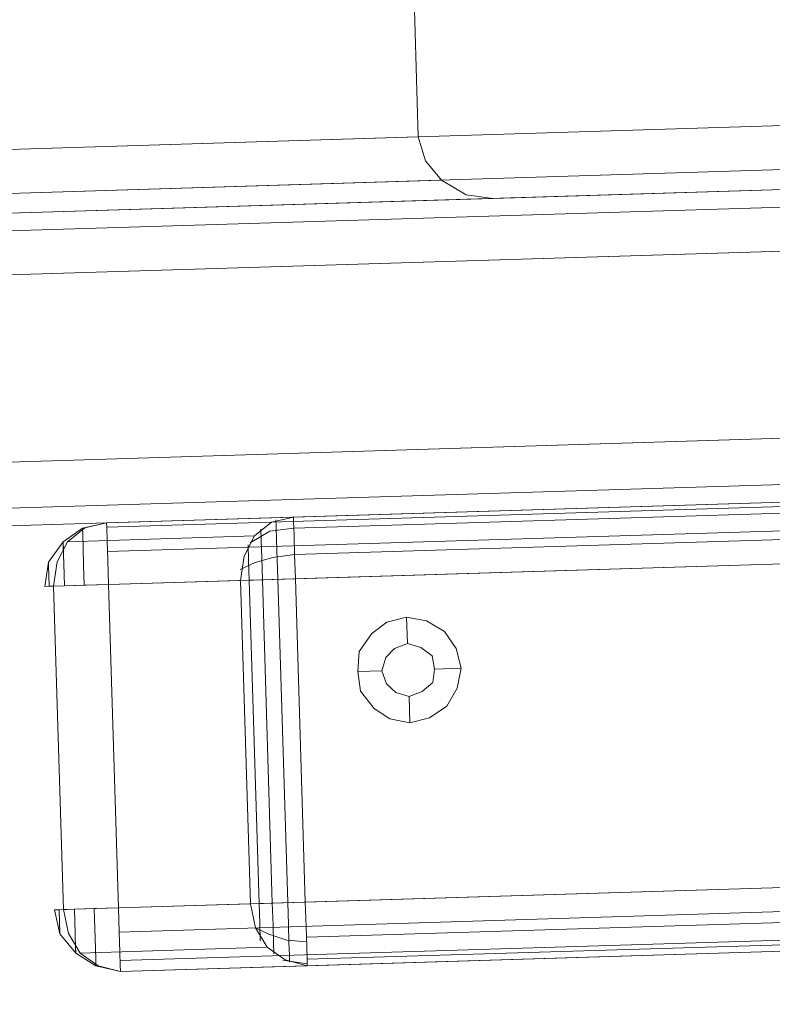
# Model space of a CAD drawing. Extents: x 147111805 to 147230536, y 410950310 to 411028142.
# Tile 22 of 256: x 147162046 to 147162119, y 410974427 to 410974522. Entities that reach past the tile are written whole.
import ezdxf

# ---------------------------------------------------------------- set-up
doc = ezdxf.new("R2010")
doc.units = 0
doc.header["$LTSCALE"] = 100
doc.layers.add('T--A9041--_VERHARDINGEN_Tegels', color=9, linetype='Continuous', transparency=0.3)
doc.layers.add('T--L9071--_TERREINMEUBILAIR_Stoelen', color=1, linetype='Continuous')

# ---------------------------------------------------------------- blocks, each defined once
blk = doc.blocks.new('Picknicktafel 180x160cm')
at = {"layer": 'T--L9071--_TERREINMEUBILAIR_Stoelen', "lineweight": 0}
for p, q in [((198.6396153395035, 0), (198.6396153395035, 1589.116922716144)), ((216.5826199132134, 0), (216.5826199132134, 1589.116922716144)), ((194.2066377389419, 1588.06145185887), (194.2066377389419, 1.055470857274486)), ((220.8045033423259, 1588.06145185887), (220.8045033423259, 1.055470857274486)), ((192.5178843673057, 3.588600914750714), (192.5178843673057, 1585.528321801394)), ((222.4932567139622, 3.588600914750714), (222.4932567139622, 1585.528321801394)), ((192.5178843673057, 1540.565263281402), (192.5178843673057, 48.55165943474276)), ((222.4932567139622, 1540.565263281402), (222.4932567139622, 48.55165943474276)), ((194.2066377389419, 1538.032133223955), (194.2066377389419, 51.08478949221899)), ((220.8045033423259, 1538.032133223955), (220.8045033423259, 51.08478949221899)), ((198.6396153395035, 52.14026034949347), (198.6396153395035, 1537.187756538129)), ((216.5826199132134, 1537.187756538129), (216.5826199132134, 52.14026034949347)), ((228.6149876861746, 632.6492318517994), (228.6149876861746, 246.7690864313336)), ((224.3931042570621, 244.6581447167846), (224.3931042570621, 630.5382901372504)), ((222.4932567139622, 239.8029787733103), (222.4932567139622, 625.6831241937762)), ((222.4932567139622, 529.8463703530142), (222.4932567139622, 143.9662249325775)), ((224.3931042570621, 138.8999648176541), (224.3931042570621, 524.7801102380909)), ((228.6149876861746, 137.0001172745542), (228.6149876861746, 522.880262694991)), ((151.3545209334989, 282.0218130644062), (153.2543684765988, 283.4994722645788)), ((153.2543684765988, 283.4994722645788), (155.5764043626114, 283.9216606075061)), ((153.4654626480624, 283.4994722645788), (153.2543684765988, 283.4994722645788)), ((153.2543684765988, 283.4994722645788), (153.4654626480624, 283.4994722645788)), ((154.3098393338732, 283.4994722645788), (153.4654626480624, 283.4994722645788)), ((153.4654626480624, 283.4994722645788), (154.3098393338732, 283.4994722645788)), ((155.5764043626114, 283.4994722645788), (154.3098393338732, 283.4994722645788)), ((154.3098393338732, 283.4994722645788), (155.5764043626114, 283.4994722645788)), ((155.5764043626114, 283.4994722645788), (155.5764043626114, 283.9216606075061)), ((155.5764043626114, 283.9216606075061), (155.5764043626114, 283.0772839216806)), ((155.5764043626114, 282.0218130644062), (155.5764043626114, 283.4994722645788)), ((155.5764043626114, 283.4994722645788), (155.5764043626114, 283.4994722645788)), ((186.6072475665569, 283.9216606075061), (186.6072475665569, 283.4994722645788)), ((186.6072475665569, 283.0772839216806), (186.6072475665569, 283.9216606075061)), ((188.929283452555, 283.4994722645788), (186.6072475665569, 283.9216606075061)), ((186.6072475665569, 283.4994722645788), (186.6072475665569, 282.0218130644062)), ((186.6072475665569, 283.4994722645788), (187.6627184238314, 283.4994722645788)), ((187.6627184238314, 283.4994722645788), (186.6072475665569, 283.4994722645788)), ((186.6072475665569, 283.4994722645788), (186.6072475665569, 283.4994722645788)), ((187.6627184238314, 283.4994722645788), (188.5070951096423, 283.4994722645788)), ((188.5070951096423, 283.4994722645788), (187.6627184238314, 283.4994722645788)), ((188.5070951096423, 283.4994722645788), (188.929283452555, 283.4994722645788)), ((188.929283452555, 283.4994722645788), (188.5070951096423, 283.4994722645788)), ((190.8291309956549, 282.0218130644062), (188.929283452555, 283.4994722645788)), ((153.2543684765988, 282.6550955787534), (151.3545209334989, 281.5996247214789)), ((155.5764043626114, 283.0772839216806), (153.2543684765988, 282.6550955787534)), ((155.5764043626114, 265.1342793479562), (155.5764043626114, 283.0772839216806)), ((155.5764043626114, 283.0772839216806), (186.6072475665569, 283.0772839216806)), ((155.5764043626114, 283.0772839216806), (186.6072475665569, 283.0772839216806)), ((188.929283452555, 282.6550955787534), (186.6072475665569, 283.0772839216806)), ((186.6072475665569, 283.0772839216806), (186.6072475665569, 265.1342793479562)), ((190.8291309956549, 281.5996247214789), (188.929283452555, 282.6550955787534)), ((150.0879559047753, 280.1219655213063), (151.3545209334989, 282.0218130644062)), ((151.3545209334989, 281.5996247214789), (150.0879559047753, 279.9108713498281)), ((151.7767092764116, 282.0218130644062), (151.3545209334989, 282.0218130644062)), ((151.3545209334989, 282.0218130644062), (151.9878034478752, 282.0218130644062)), ((151.3545209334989, 263.6566201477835), (151.3545209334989, 281.5996247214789)), ((153.2543684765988, 282.0218130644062), (151.7767092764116, 282.0218130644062)), ((155.5764043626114, 282.0218130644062), (153.2543684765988, 282.0218130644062)), ((155.5764043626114, 280.1219655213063), (155.5764043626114, 282.0218130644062)), ((186.6072475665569, 282.0218130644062), (186.6072475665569, 280.1219655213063)), ((188.7181892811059, 282.0218130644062), (186.6072475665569, 282.0218130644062)), ((190.4069426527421, 282.0218130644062), (188.7181892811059, 282.0218130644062)), ((189.984754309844, 282.0218130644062), (190.8291309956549, 282.0218130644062)), ((190.8291309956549, 282.0218130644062), (190.4069426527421, 282.0218130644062)), ((192.095696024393, 280.1219655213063), (190.8291309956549, 282.0218130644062)), ((192.095696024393, 279.9108713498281), (190.8291309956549, 281.5996247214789)), ((190.8291309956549, 281.5996247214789), (190.8291309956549, 263.6566201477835)), ((149.454673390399, 277.7999296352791), (150.0879559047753, 280.1219655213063)), ((150.0879559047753, 279.9108713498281), (149.454673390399, 277.7999296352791)), ((150.7212384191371, 280.1219655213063), (150.0879559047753, 280.1219655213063)), ((151.7767092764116, 280.1219655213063), (150.7212384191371, 280.1219655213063)), ((153.6765568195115, 280.1219655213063), (151.7767092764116, 280.1219655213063)), ((155.5764043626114, 280.1219655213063), (153.6765568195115, 280.1219655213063)), ((155.5764043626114, 277.7999296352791), (155.5764043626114, 280.1219655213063)), ((186.6072475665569, 280.1219655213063), (186.6072475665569, 277.7999296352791)), ((188.5070951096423, 280.1219655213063), (186.6072475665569, 280.1219655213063)), ((190.1958484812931, 280.1219655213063), (188.5070951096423, 280.1219655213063)), ((191.4624135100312, 280.1219655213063), (190.1958484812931, 280.1219655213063)), ((192.095696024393, 280.1219655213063), (191.4624135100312, 280.1219655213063)), ((191.8846018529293, 280.1219655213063), (192.095696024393, 280.1219655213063)), ((192.5178843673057, 277.7999296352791), (192.095696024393, 280.1219655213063)), ((192.5178843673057, 277.7999296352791), (192.095696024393, 279.9108713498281)), ((149.454673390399, 10.55470857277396), (149.454673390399, 277.7999296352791)), ((149.454673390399, 277.7999296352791), (149.454673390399, 259.8569250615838)), ((150.0879559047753, 277.7999296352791), (149.454673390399, 277.7999296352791)), ((149.454673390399, 10.55470857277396), (149.454673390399, 277.7999296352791)), ((151.3545209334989, 277.7999296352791), (150.0879559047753, 277.7999296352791)), ((150.510144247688, 10.55470857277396), (150.510144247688, 277.7999296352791)), ((153.2543684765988, 277.7999296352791), (151.3545209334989, 277.7999296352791)), ((155.5764043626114, 277.7999296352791), (153.2543684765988, 277.7999296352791)), ((153.2543684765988, 10.55470857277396), (153.2543684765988, 277.7999296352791)), ((186.6072475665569, 277.7999296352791), (155.5764043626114, 277.7999296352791)), ((155.5764043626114, 277.7999296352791), (155.5764043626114, 10.55470857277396)), ((188.929283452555, 277.7999296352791), (186.6072475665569, 277.7999296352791)), ((186.6072475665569, 10.55470857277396), (186.6072475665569, 277.7999296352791)), ((186.6072475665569, 10.55470857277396), (186.6072475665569, 277.7999296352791)), ((190.8291309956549, 277.7999296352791), (188.929283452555, 277.7999296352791)), ((189.7736601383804, 10.55470857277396), (189.7736601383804, 277.7999296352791)), ((192.095696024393, 277.7999296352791), (190.8291309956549, 277.7999296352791)), ((192.5178843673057, 277.7999296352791), (192.095696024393, 277.7999296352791)), ((192.095696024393, 10.55470857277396), (192.095696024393, 277.7999296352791)), ((192.5178843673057, 259.8569250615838), (192.5178843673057, 277.7999296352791)), ((192.5178843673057, 277.7999296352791), (192.5178843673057, 10.55470857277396)), ((151.3545209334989, 263.6566201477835), (153.2543684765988, 264.712091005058)), ((152.621085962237, 263.4455259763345), (153.2543684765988, 264.712091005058)), ((153.2543684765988, 264.712091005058), (155.5764043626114, 265.1342793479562)), ((155.5764043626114, 265.1342793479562), (155.5764043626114, 263.8677143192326)), ((186.6072475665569, 265.1342793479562), (155.5764043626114, 265.1342793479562)), ((155.5764043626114, 265.1342793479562), (155.5764043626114, 265.1342793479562)), ((186.6072475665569, 265.1342793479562), (188.929283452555, 264.712091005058)), ((186.6072475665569, 263.8677143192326), (186.6072475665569, 265.1342793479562)), ((188.2960009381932, 263.6566201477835), (187.6627184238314, 265.1342793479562)), ((188.929283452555, 264.712091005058), (190.8291309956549, 263.6566201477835)), ((150.0879559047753, 261.9678667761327), (151.3545209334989, 263.6566201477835)), ((151.9878034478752, 264.2899026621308), (153.6765568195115, 264.2899026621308)), ((153.6765568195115, 264.2899026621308), (155.5764043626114, 264.2899026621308)), ((186.6072475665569, 264.2899026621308), (155.5764043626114, 264.2899026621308)), ((155.5764043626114, 263.8677143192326), (155.5764043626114, 261.9678667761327)), ((186.6072475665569, 264.2899026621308), (188.5070951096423, 264.2899026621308)), ((186.6072475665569, 261.9678667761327), (186.6072475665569, 263.8677143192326)), ((188.7181892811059, 261.9678667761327), (188.2960009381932, 263.6566201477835)), ((188.5070951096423, 264.2899026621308), (189.984754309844, 264.2899026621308)), ((191.2513193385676, 262.1789609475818), (190.1958484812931, 264.0788084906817)), ((190.8291309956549, 263.6566201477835), (192.095696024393, 261.9678667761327)), ((150.7212384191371, 263.0233376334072), (151.7767092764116, 263.0233376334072)), ((151.7767092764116, 263.0233376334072), (153.4654626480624, 263.0233376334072)), ((151.9878034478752, 261.7567726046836), (152.621085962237, 263.4455259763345)), ((153.4654626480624, 263.0233376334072), (155.5764043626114, 263.0233376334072)), ((186.6072475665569, 263.0233376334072), (155.5764043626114, 263.0233376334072)), ((186.6072475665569, 263.0233376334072), (188.7181892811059, 263.0233376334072)), ((188.7181892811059, 263.0233376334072), (190.4069426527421, 263.0233376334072)), ((190.4069426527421, 263.0233376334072), (191.4624135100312, 263.0233376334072)), ((149.454673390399, 259.8569250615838), (150.0879559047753, 261.9678667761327)), ((149.6657675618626, 259.8569250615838), (150.0879559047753, 262.1789609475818)), ((151.7767092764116, 259.8569250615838), (151.9878034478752, 261.7567726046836)), ((155.5764043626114, 261.9678667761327), (155.5764043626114, 259.8569250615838)), ((186.6072475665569, 259.8569250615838), (186.6072475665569, 261.9678667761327)), ((188.929283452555, 259.8569250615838), (188.7181892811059, 261.9678667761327)), ((191.4624135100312, 259.8569250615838), (191.2513193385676, 262.1789609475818)), ((192.095696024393, 261.9678667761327), (192.5178843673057, 259.8569250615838)), ((149.8768617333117, 261.5456784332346), (150.510144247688, 261.5456784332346)), ((150.510144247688, 261.5456784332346), (151.7767092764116, 261.5456784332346)), ((151.7767092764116, 261.5456784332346), (153.4654626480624, 261.5456784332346)), ((153.4654626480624, 261.5456784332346), (155.5764043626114, 261.5456784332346)), ((186.6072475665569, 261.5456784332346), (155.5764043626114, 261.5456784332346)), ((186.6072475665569, 261.5456784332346), (188.5070951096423, 261.5456784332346)), ((188.5070951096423, 261.5456784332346), (190.4069426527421, 261.5456784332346)), ((190.4069426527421, 261.5456784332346), (191.6735076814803, 261.5456784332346)), ((191.6735076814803, 261.5456784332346), (192.306790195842, 261.5456784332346)), ((149.454673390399, 259.8569250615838), (149.454673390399, 28.28661897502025)), ((149.454673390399, 259.8569250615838), (150.0879559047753, 259.8569250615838)), ((150.0879559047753, 259.8569250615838), (151.3545209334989, 259.8569250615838)), ((150.0879559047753, 28.28661897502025), (150.0879559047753, 259.8569250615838)), ((151.3545209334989, 259.8569250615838), (153.2543684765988, 259.8569250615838)), ((152.1988976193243, 28.28661897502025), (152.1988976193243, 259.8569250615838)), ((153.2543684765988, 259.8569250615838), (155.5764043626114, 259.8569250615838)), ((155.5764043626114, 28.28661897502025), (155.5764043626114, 259.8569250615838)), ((155.5764043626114, 259.8569250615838), (186.6072475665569, 259.8569250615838)), ((155.5764043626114, 28.28661897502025), (155.5764043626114, 259.8569250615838)), ((186.6072475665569, 259.8569250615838), (186.6072475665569, 28.28661897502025)), ((186.6072475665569, 259.8569250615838), (188.929283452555, 259.8569250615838)), ((188.929283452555, 259.8569250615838), (190.8291309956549, 259.8569250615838)), ((188.929283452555, 28.28661897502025), (188.929283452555, 259.8569250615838)), ((190.8291309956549, 259.8569250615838), (192.095696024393, 259.8569250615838)), ((191.4624135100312, 28.28661897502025), (191.4624135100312, 259.8569250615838)), ((192.095696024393, 259.8569250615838), (192.5178843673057, 259.8569250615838)), ((192.5178843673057, 28.28661897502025), (192.5178843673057, 259.8569250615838)), ((192.5178843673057, 28.28661897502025), (192.5178843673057, 259.8569250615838)), ((175.6303506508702, 253.946288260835), (177.5301981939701, 254.1573824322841)), ((177.5301981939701, 254.1573824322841), (179.43004573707, 253.946288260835)), ((177.5301981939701, 254.1573824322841), (177.5301981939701, 251.835346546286)), ((173.941597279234, 252.6797232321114), (175.6303506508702, 253.946288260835)), ((179.43004573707, 253.946288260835), (181.1187991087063, 252.6797232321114)), ((172.8861264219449, 251.2020640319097), (173.941597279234, 252.6797232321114)), ((181.1187991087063, 252.6797232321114), (182.1742699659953, 251.2020640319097)), ((176.263633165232, 251.4131582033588), (175.4192564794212, 250.5687815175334)), ((175.4192564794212, 250.5687815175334), (176.263633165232, 251.4131582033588)), ((177.5301981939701, 251.835346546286), (176.263633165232, 251.4131582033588)), ((176.263633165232, 251.4131582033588), (177.5301981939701, 251.835346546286)), ((178.7967632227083, 251.4131582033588), (177.5301981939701, 251.835346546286)), ((177.5301981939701, 251.835346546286), (178.7967632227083, 251.4131582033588)), ((179.6411399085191, 250.5687815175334), (178.7967632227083, 251.4131582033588)), ((178.7967632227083, 251.4131582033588), (179.6411399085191, 250.5687815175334)), ((172.4639380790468, 249.3022164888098), (172.8861264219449, 251.2020640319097)), ((175.4192564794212, 250.5687815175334), (174.9970681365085, 249.3022164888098)), ((174.9970681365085, 249.3022164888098), (175.4192564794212, 250.5687815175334)), ((180.0633282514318, 249.3022164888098), (179.6411399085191, 250.5687815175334)), ((179.6411399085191, 250.5687815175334), (180.0633282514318, 249.3022164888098)), ((182.1742699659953, 251.2020640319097), (182.5964583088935, 249.3022164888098)), ((172.8861264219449, 247.4023689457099), (172.4639380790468, 249.3022164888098)), ((172.4639380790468, 249.3022164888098), (172.4639380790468, 249.3022164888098)), ((172.4639380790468, 249.3022164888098), (174.9970681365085, 249.3022164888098)), ((174.9970681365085, 249.3022164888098), (175.4192564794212, 248.0356514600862)), ((175.4192564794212, 248.0356514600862), (174.9970681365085, 249.3022164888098)), ((174.9970681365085, 249.3022164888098), (174.9970681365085, 249.3022164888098)), ((179.6411399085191, 248.0356514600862), (180.0633282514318, 249.3022164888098)), ((180.0633282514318, 249.3022164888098), (179.6411399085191, 248.0356514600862)), ((180.0633282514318, 249.3022164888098), (180.0633282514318, 249.3022164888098)), ((182.5964583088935, 249.3022164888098), (180.0633282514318, 249.3022164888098)), ((182.5964583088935, 249.3022164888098), (182.1742699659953, 247.4023689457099)), ((175.4192564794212, 248.0356514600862), (176.263633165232, 246.9801806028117)), ((176.263633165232, 246.9801806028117), (175.4192564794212, 248.0356514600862)), ((178.7967632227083, 246.9801806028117), (179.6411399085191, 248.0356514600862)), ((179.6411399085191, 248.0356514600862), (178.7967632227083, 246.9801806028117)), ((173.941597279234, 245.7136155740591), (172.8861264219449, 247.4023689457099)), ((176.263633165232, 246.9801806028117), (177.5301981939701, 246.7690864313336)), ((177.5301981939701, 246.7690864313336), (176.263633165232, 246.9801806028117)), ((177.5301981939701, 246.7690864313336), (178.7967632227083, 246.9801806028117)), ((178.7967632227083, 246.9801806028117), (177.5301981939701, 246.7690864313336)), ((177.5301981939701, 244.2359563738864), (177.5301981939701, 246.7690864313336)), ((182.1742699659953, 247.4023689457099), (181.1187991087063, 245.7136155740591)), ((226.292951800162, 246.1358039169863), (228.6149876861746, 246.7690864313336)), ((228.6149876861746, 246.7690864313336), (248.4578398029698, 246.7690864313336)), ((175.6303506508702, 244.6581447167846), (173.941597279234, 245.7136155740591)), ((181.1187991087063, 245.7136155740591), (179.43004573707, 244.6581447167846)), ((224.3931042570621, 244.6581447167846), (226.292951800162, 246.1358039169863)), ((177.5301981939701, 244.2359563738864), (175.6303506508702, 244.6581447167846)), ((179.43004573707, 244.6581447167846), (177.5301981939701, 244.2359563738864)), ((222.9154450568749, 242.3361088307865), (224.3931042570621, 244.6581447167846)), ((222.4932567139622, 239.8029787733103), (222.9154450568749, 242.3361088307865)), ((222.4932567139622, 143.9662249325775), (222.4932567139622, 239.8029787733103))]:
    blk.add_line(p, q, dxfattribs=at)

msp = doc.modelspace()

# ---------------------------------------------------------------- hatches: boundary and pattern name
at = {"layer": 'T--A9041--_VERHARDINGEN_Tegels'}
h = msp.add_hatch(dxfattribs=at)
h.set_pattern_fill('ANSI37', color=256, scale=200, angle=45)
h.set_pattern_definition([(90, (0, 0), (-635, 0), []), (180, (0, 0), (0, -635), [])])
h.paths.add_polyline_path([(147171124.6155927, 410978496.7849257), (147171124.6155927, 410985174.1051784), (147175311.8159577, 410985174.1051784), (147179724.0163228, 410985174.1051784), (147179724.0163228, 410987548.1668265), (147175674.6155927, 410987550.9475302), (147175674.6155927, 410986269.3768906), (147173554.6155927, 410986269.3768906), (147173554.6155927, 410986569.3768906), (147175374.6155927, 410986569.3768906), (147175374.6155927, 410989649.3768906), (147175374.6155927, 410993004.2881792), (147173550.8201925, 410993004.2881792), (147173550.8201925, 410993134.3405678), (147165980.8201925, 410993134.3405678), (147159696.0572113, 410993137.1650009), (147159704.9791517, 410992687.6886738), (147159705.673752, 410992652.6955669), (147159710.6310576, 410990922.4531842), (147159740.006855, 410990923.0362831), (147159789.3234792, 410988438.5257165), (147159881.8045546, 410983779.4434608), (147160071.926593, 410974201.3302012), (147160091.7723167, 410973201.5271471), (147160156.2709204, 410969952.1672208), (147160833.6374897, 410969965.612699), (147162965.7175028, 410970007.9337059), (147169999.3319892, 410970147.5483757), (147172541.3312546, 410970198.0061296), (147177217.9100407, 410970290.8345047), (147177327.8883767, 410970293.0175343), (147177280.2586386, 410972692.5448644), (147177850.1463795, 410972703.8569272), (147179529.8155105, 410972737.1977439), (147180789.5630606, 410972762.4198964), (147181028.8837267, 410972767.3274566), (147181031.0428523, 410975911.5547846), (147179805.6507454, 410975912.3962522), (147178580.2586386, 410975912.3962522), (147178580.2586386, 410979449.1051784), (147177580.2586386, 410979449.1051784), (147177580.2586386, 410977681.1714507), (147177580.2586386, 410975913.2377229), (147171124.6155927, 410975913.2377229)])
h.paths.add_polyline_path([(147165184.9788649, 410982437.8420166), (147164184.9788649, 410982437.8420166), (147164184.9788649, 410983437.8420166), (147165184.9788649, 410983437.8420166)], flags=16)

# ---------------------------------------------------------------- block references
at = {"layer": 'T--L9071--_TERREINMEUBILAIR_Stoelen', "rotation": 91.75940092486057}
msp.add_blockref('Picknicktafel 180x160cm', (147162338.2311158, 410974289.7493508), dxfattribs=at)

doc.saveas('drawing.dxf')
